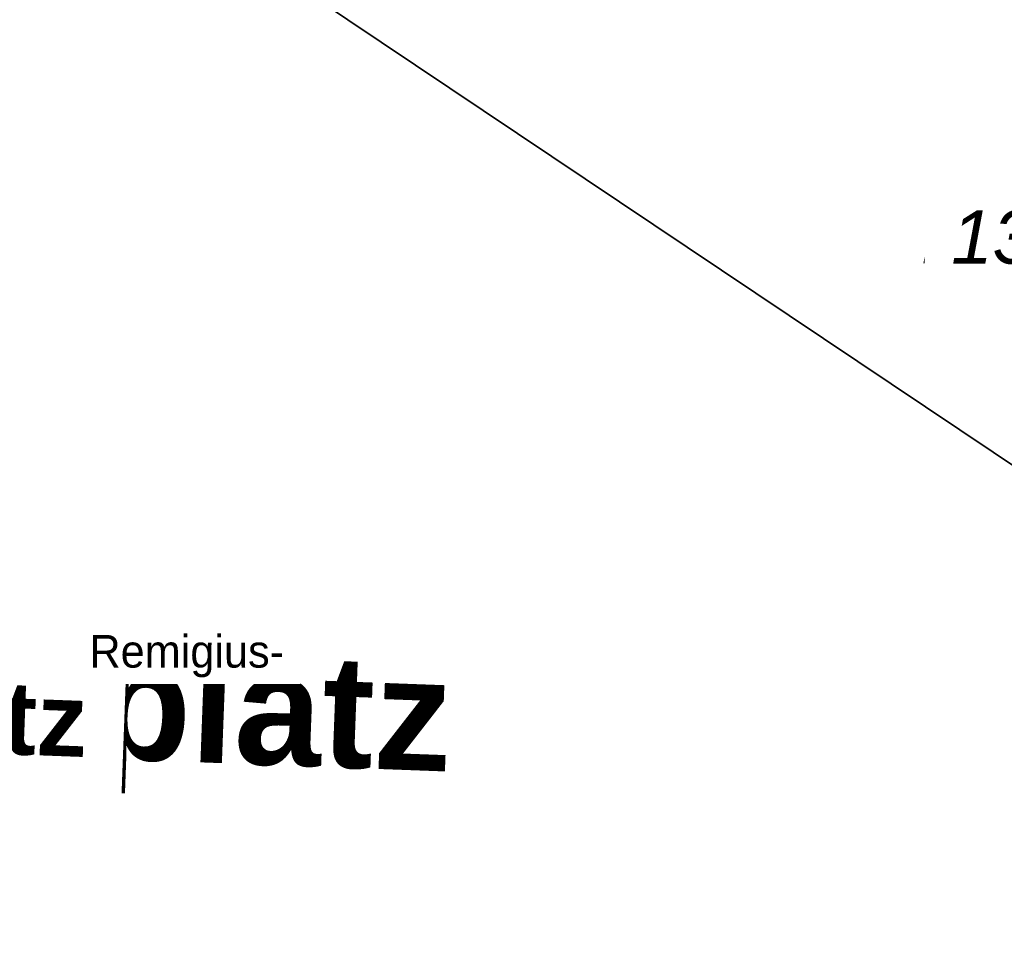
# Model space of a CAD drawing. Header units: millimetres. Extents: x 32365810 to 32368499, y 5620272 to 5622478.
# Tile 66 of 249: x 32366532 to 32366549, y 5620691 to 5620707. Entities that reach past the tile are written whole.
import ezdxf

# ---------------------------------------------------------------- set-up
doc = ezdxf.new("R2010")
doc.units = ezdxf.units.MM
doc.linetypes.add('1600.2013', pattern=[0, 0])
doc.linetypes.add('1600.2028', pattern=[0])
doc.layers.get('0').update_dxf_attribs({"color": 1, "linetype": 'CONTINUOUS'})
doc.layers.add('_K_Flurstücke_Grenzpunkte', color=251, linetype='CONTINUOUS', lineweight=50)
doc.layers.add('_K_Lagebezeichnungen', color=251, linetype='CONTINUOUS')
doc.layers.add('Flurstücke_Grenzpunkte', color=11, linetype='CONTINUOUS', transparency=0.75)
doc.layers.add('Lagebezeichnungen', color=12, linetype='CONTINUOUS', transparency=0.75)
doc.styles.add('Flurstücksnummer - K 10 700', font='ariali.ttf')
doc.styles.add('Name - Bauwerk_ Industrie_ Nutzung - F 14', font='arialbd.ttf')
doc.styles.add('Straßename', font='arial.ttf', dxfattribs={"width": 0.95})

# ---------------------------------------------------------------- blocks, each defined once
blk = doc.blocks.new('Flurgrenze_ Begleitsignatur')
at = {"color": 0, "lineweight": -2}
for p, q in [((-0.29, 0), (-0.12, 0)), ((0.12, 0), (0.29, 0))]:
    blk.add_line(p, q, dxfattribs=at)
for p in [(-0.06, 0), (0, 0), (0.06, 0)]:
    blk.add_point(p, dxfattribs=at)
blk = doc.blocks.new('O209')
at = {"layer": 'Flurstücke_Grenzpunkte', "color": 251, "linetype": '1600.2013', "lineweight": 50, "true_color": 0x566563}
blk.add_line((32366048.564155, 5622066.940676), (32366053.050155, 5622063.696676), dxfattribs=at)
at = {"layer": 'Flurstücke_Grenzpunkte', "color": 251, "lineweight": 50, "true_color": 0x566563, "xscale": 5, "yscale": 5, "zscale": 5, "rotation": 324.127854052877}
blk.add_blockref('Flurgrenze_ Begleitsignatur', (32366050.807155, 5622065.318676), dxfattribs=at)
blk = doc.blocks.new('O1130')
at = {"layer": 'Flurstücke_Grenzpunkte', "color": 7, "linetype": '1600.2028', "lineweight": 35}
blk.add_line((32366027.45, 5622071.554), (32366062.096, 5622048.341), dxfattribs=at)
at = {"layer": 'Flurstücke_Grenzpunkte', "color": 7, "lineweight": 18, "insert": (32366049.758, 5622060.44), "char_height": 0.95, "attachment_point": 8, "line_spacing_factor": 0.69, "style": 'Flurstücksnummer - K 10 700', "bg_fill": 2}
blk.add_mtext('1321', dxfattribs=at)
blk = doc.blocks.new('O1169')
at = {"layer": 'Flurstücke_Grenzpunkte', "color": 7, "linetype": '1600.2028', "lineweight": 35}
blk.add_line((32366027.45, 5622071.554), (32366062.096, 5622048.341), dxfattribs=at)

msp = doc.modelspace()

# ---------------------------------------------------------------- linework, layer by layer
at = {"layer": '_K_Flurstücke_Grenzpunkte', "linetype": '1600.2028', "lineweight": 35}
msp.add_line((32366527.275, 5620713.808), (32366561.921, 5620690.595), dxfattribs=at)
msp.add_line((32366527.275, 5620713.808), (32366561.921, 5620690.595), dxfattribs=at)

# ---------------------------------------------------------------- block references
at = {"layer": '_K_Flurstücke_Grenzpunkte', "color": 251, "lineweight": 60, "true_color": 0x566563, "xscale": 8, "yscale": 8, "zscale": 8, "rotation": 324.127854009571}
msp.add_blockref('Flurgrenze_ Begleitsignatur', (32366550.633, 5620707.572), dxfattribs=at)
at = {"layer": 'Flurstücke_Grenzpunkte', "color": 7, "true_color": 0xffffff}
msp.add_blockref('O209', (499.825, -1357.746), dxfattribs=at)

# ---------------------------------------------------------------- texts
at = {"layer": '_K_Lagebezeichnungen', "style": 'Name - Bauwerk_ Industrie_ Nutzung - F 14'}
msp.add_text('Remigiusplatz', height=2, rotation=357.8707, dxfattribs=at).set_placement((32366520.259, 5620694.358))

# ---------------------------------------------------------------- next in the draw order: texts
at = {"layer": '_K_Flurstücke_Grenzpunkte', "lineweight": 18, "insert": (32366549.583, 5620702.694), "char_height": 1.3, "attachment_point": 8, "line_spacing_factor": 0.69, "style": 'Flurstücksnummer - K 10 700', "bg_fill": 2}
msp.add_mtext('1321', dxfattribs=at)
at = {"layer": 'Lagebezeichnungen', "color": 7, "lineweight": 18, "line_spacing_factor": 0.69, "bg_fill": 2}
for s, insert, char_height, attachment_point, rotation, style in [('Remigius-', (32366534.481, 5620695.334), 0.581, 8, 359.9894, 'Straßename'), ('Remigiusplatz', (32366520.377, 5620693.971), 1.3, 7, 357.8707, 'Name - Bauwerk_ Industrie_ Nutzung - F 14')]:
    msp.add_mtext(s, dxfattribs=dict(at, insert=insert, char_height=char_height, attachment_point=attachment_point, rotation=rotation, style=style))

# ---------------------------------------------------------------- next in the draw order: block references
at = {"layer": 'Flurstücke_Grenzpunkte', "color": 7, "true_color": 0xffffff}
msp.add_blockref('O1130', (499.825, -1357.746), dxfattribs=at)

# ---------------------------------------------------------------- next in the draw order: block references
msp.add_blockref('O1169', (499.825, -1357.746), dxfattribs=at)

doc.saveas('drawing.dxf')
